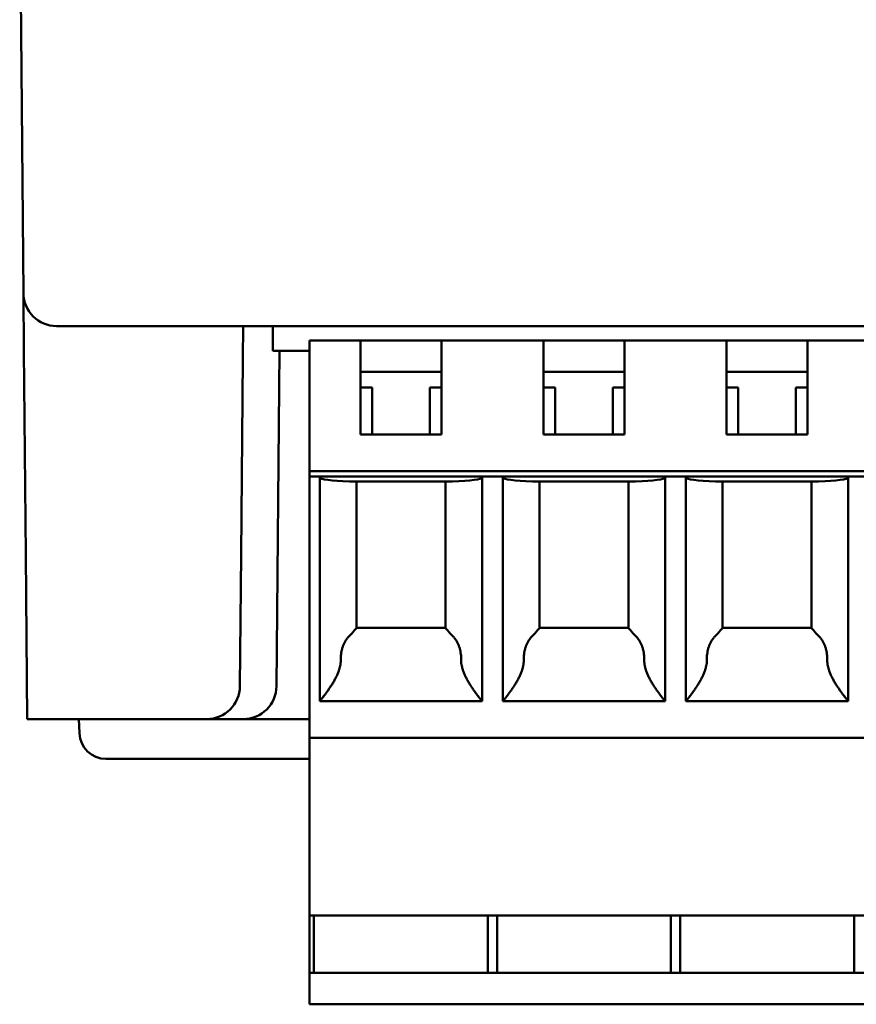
# Model space of a CAD drawing. Header units: inches. Extents: x 1.3 to 23.8, y 0.4 to 18.6.
# Tile 9 of 14: x 9.926 to 10.556, y 12.649 to 13.391. Entities that reach past the tile are written whole.
import ezdxf

# ---------------------------------------------------------------- set-up
doc = ezdxf.new("R2010")
doc.units = ezdxf.units.IN
doc.header["$LTSCALE"] = 0.8
doc.header["$MEASUREMENT"] = 0
doc.layers.add('Visible (ANSI)', color=7, linetype='Continuous', lineweight=50)

msp = doc.modelspace()

# ---------------------------------------------------------------- linework, layer by layer
at = {"layer": 'Visible (ANSI)'}
for p, q in [((9.9259, 13.50403), (9.92869, 13.18482)), ((9.92869, 13.18482), (9.92907, 13.14174)), ((9.97869, 13.16003), (9.95369, 13.16003)), ((9.97869, 13.16003), (11.13612, 13.16003)), ((10.09382, 13.13525), (10.09404, 13.16003)), ((10.11646, 13.16003), (10.11646, 13.14133)), ((10.14402, 13.1492), (10.1824, 13.1492)), ((10.14402, 13.1492), (10.14402, 13.13739)), ((10.1824, 13.1492), (10.24343, 13.1492)), ((10.1824, 13.13739), (10.1824, 13.1492)), ((10.24343, 13.1492), (10.3202, 13.1492)), ((10.24343, 13.1492), (10.24343, 13.13739)), ((10.3202, 13.1492), (10.38122, 13.1492)), ((10.3202, 13.13739), (10.3202, 13.1492)), ((10.45799, 13.1492), (10.38122, 13.1492)), ((10.38122, 13.1492), (10.38122, 13.13739)), ((10.45799, 13.1492), (10.51902, 13.1492)), ((10.45799, 13.13739), (10.45799, 13.1492)), ((10.51902, 13.1492), (10.56132, 13.1492)), ((10.51902, 13.1492), (10.51902, 13.13739)), ((9.93041, 12.98794), (9.92907, 13.14174)), ((10.11646, 13.14133), (10.14402, 13.14133)), ((10.11923, 12.88882), (10.12144, 13.14133)), ((10.09254, 12.98794), (10.09382, 13.13525)), ((10.14402, 13.05077), (10.14402, 13.13739)), ((10.1824, 13.07833), (10.1824, 13.13739)), ((10.24343, 13.13739), (10.24343, 13.07833)), ((10.3202, 13.07833), (10.3202, 13.13739)), ((10.38122, 13.13739), (10.38122, 13.07833)), ((10.45799, 13.07833), (10.45799, 13.13739)), ((10.51902, 13.13739), (10.51902, 13.07833)), ((10.24343, 13.12558), (10.1824, 13.12558)), ((10.38122, 13.12558), (10.3202, 13.12558)), ((10.51902, 13.12558), (10.45799, 13.12558)), ((10.19126, 13.11377), (10.1824, 13.11377)), ((10.19126, 13.11377), (10.19126, 13.07833)), ((10.24343, 13.11377), (10.23457, 13.11377)), ((10.23457, 13.07833), (10.23457, 13.11377)), ((10.32906, 13.11377), (10.3202, 13.11377)), ((10.32906, 13.11377), (10.32906, 13.07833)), ((10.38122, 13.11377), (10.37236, 13.11377)), ((10.37236, 13.07833), (10.37236, 13.11377)), ((10.46685, 13.11377), (10.45799, 13.11377)), ((10.46685, 13.11377), (10.46685, 13.07833)), ((10.51902, 13.11377), (10.51016, 13.11377)), ((10.51016, 13.07833), (10.51016, 13.11377)), ((10.24343, 13.07833), (10.1824, 13.07833)), ((10.38122, 13.07833), (10.3202, 13.07833)), ((10.51902, 13.07833), (10.45799, 13.07833)), ((10.14402, 13.04684), (10.14402, 13.05077)), ((10.14402, 13.05077), (10.56132, 13.05077)), ((10.14402, 12.85786), (10.14402, 13.04684)), ((10.15189, 13.04684), (10.14402, 13.04684)), ((10.15189, 13.04684), (10.27394, 13.04684)), ((10.15189, 12.87755), (10.15189, 13.04684)), ((10.28969, 13.04684), (10.27394, 13.04684)), ((10.27394, 13.04684), (10.27394, 12.87755)), ((10.28969, 13.04684), (10.41173, 13.04684)), ((10.28969, 12.87755), (10.28969, 13.04684)), ((10.42748, 13.04684), (10.41173, 13.04684)), ((10.41173, 13.04684), (10.41173, 12.87755)), ((10.42748, 13.04684), (10.54953, 13.04684)), ((10.42748, 12.87755), (10.42748, 13.04684)), ((10.56132, 13.04684), (10.54953, 13.04684)), ((10.54953, 13.04684), (10.54953, 12.87755)), ((10.25173, 13.0429), (10.1741, 13.0429)), ((10.17945, 13.0429), (10.17945, 12.93266)), ((10.24638, 12.93266), (10.24638, 13.0429)), ((10.38952, 13.0429), (10.3119, 13.0429)), ((10.31725, 13.0429), (10.31725, 12.93266)), ((10.38417, 12.93266), (10.38417, 13.0429)), ((10.52732, 13.0429), (10.44969, 13.0429)), ((10.45504, 13.0429), (10.45504, 12.93266)), ((10.52197, 12.93266), (10.52197, 13.0429)), ((9.93149, 12.86403), (9.93041, 12.98794)), ((10.09254, 12.98794), (10.09167, 12.88882)), ((10.17945, 12.93266), (10.24638, 12.93266)), ((10.31725, 12.93266), (10.38417, 12.93266)), ((10.45504, 12.93266), (10.52197, 12.93266)), ((10.27394, 12.87755), (10.15189, 12.87755)), ((10.41173, 12.87755), (10.28969, 12.87755)), ((10.54953, 12.87755), (10.42748, 12.87755)), ((9.93149, 12.86403), (10.06668, 12.86403)), ((9.97085, 12.85334), (9.97047, 12.86403)), ((10.06668, 12.86403), (10.09423, 12.86403)), ((10.09423, 12.86403), (10.14402, 12.86403)), ((10.14402, 12.85786), (10.14402, 12.84999)), ((10.14402, 12.84999), (10.14402, 12.71613)), ((10.56132, 12.84999), (10.14402, 12.84999)), ((10.14402, 12.83403), (9.99084, 12.83403)), ((10.14402, 12.67282), (10.14402, 12.71613)), ((10.56132, 12.71613), (10.14402, 12.71613)), ((10.14743, 12.67282), (10.14743, 12.71613)), ((10.2784, 12.71613), (10.2784, 12.67282)), ((10.28523, 12.71613), (10.28523, 12.67282)), ((10.41619, 12.71613), (10.41619, 12.67282)), ((10.42302, 12.71613), (10.42302, 12.67282)), ((10.55399, 12.71613), (10.55399, 12.67282)), ((10.14402, 12.65707), (10.14402, 12.67282)), ((10.56132, 12.67282), (10.14402, 12.67282)), ((10.14402, 12.65707), (10.14402, 12.6492)), ((10.56132, 12.6492), (10.14402, 12.6492))]:
    msp.add_line(p, q, dxfattribs=at)
for centre, radius, start, end in [((9.95369, 13.18503), 0.025, 180.5, 270), ((10.06668, 12.88903), 0.025, 270, 359.5), ((10.09423, 12.88903), 0.025, 270, 359.5), ((9.99084, 12.85403), 0.02, 182, 270)]:
    msp.add_arc(centre, radius, start, end, dxfattribs=at)
for centre, start_param, end_param in [((10.19126, 13.04585), 0, 1.11977), ((10.23457, 13.04585), 2.021823, 3.141593), ((10.32906, 13.04585), 0, 1.11977), ((10.37236, 13.04585), 2.021823, 3.141593), ((10.46685, 13.04585), 0, 1.11977), ((10.51016, 13.04585), 2.021823, 3.141593)]:
    msp.add_ellipse(centre, major_axis=(-0.03937, 0), ratio=0.083333, start_param=start_param, end_param=end_param, dxfattribs=at)
for points, knots in [([(10.17486, 12.92742), (10.17433, 12.92695), (10.17383, 12.92645), (10.17336, 12.92592), (10.17289, 12.92539), (10.17244, 12.92484), (10.17203, 12.92426), (10.17161, 12.92368), (10.17122, 12.92308), (10.17086, 12.92245), (10.1705, 12.92182), (10.17017, 12.92117), (10.16987, 12.9205), (10.16957, 12.91983), (10.1693, 12.91913), (10.16905, 12.91842), (10.16881, 12.91771), (10.1686, 12.91698), (10.16842, 12.91623), (10.16824, 12.91549), (10.16809, 12.91473), (10.16797, 12.91396), (10.16785, 12.91319), (10.16777, 12.91241), (10.16771, 12.91162), (10.16765, 12.91084), (10.16763, 12.91006), (10.16764, 12.90926)], [0, 0, 0, 0, 0.111111, 0.111111, 0.111111, 0.222222, 0.222222, 0.222222, 0.333333, 0.333333, 0.333333, 0.444444, 0.444444, 0.444444, 0.555556, 0.555556, 0.555556, 0.666667, 0.666667, 0.666667, 0.777778, 0.777778, 0.777778, 0.888889, 0.888889, 0.888889, 1, 1, 1, 1]), ([(10.17945, 12.93266), (10.17945, 12.93264), (10.17944, 12.93262), (10.17941, 12.93258), (10.17939, 12.93255), (10.17935, 12.9325), (10.1793, 12.93243), (10.17925, 12.93237), (10.17919, 12.93229), (10.17911, 12.9322), (10.17903, 12.93211), (10.17894, 12.932), (10.17883, 12.93188), (10.17872, 12.93176), (10.1786, 12.93162), (10.17846, 12.93146), (10.17832, 12.9313), (10.17816, 12.93113), (10.17799, 12.93093), (10.17781, 12.93073), (10.17762, 12.93052), (10.17741, 12.93028), (10.1772, 12.93004), (10.17697, 12.92978), (10.17673, 12.9295), (10.17649, 12.92922), (10.17624, 12.92892), (10.17598, 12.9286)], [0, 0, 0, 0, 0.111111, 0.111111, 0.111111, 0.222222, 0.222222, 0.222222, 0.333333, 0.333333, 0.333333, 0.444444, 0.444444, 0.444444, 0.555556, 0.555556, 0.555556, 0.666667, 0.666667, 0.666667, 0.777778, 0.777778, 0.777778, 0.888889, 0.888889, 0.888889, 1, 1, 1, 1]), ([(10.24985, 12.9286), (10.24959, 12.92892), (10.24934, 12.92922), (10.24909, 12.9295), (10.24885, 12.92978), (10.24863, 12.93004), (10.24842, 12.93028), (10.24821, 12.93052), (10.24802, 12.93073), (10.24784, 12.93093), (10.24767, 12.93113), (10.24751, 12.9313), (10.24737, 12.93146), (10.24723, 12.93162), (10.24711, 12.93176), (10.247, 12.93188), (10.24689, 12.932), (10.2468, 12.93211), (10.24672, 12.9322), (10.24664, 12.93229), (10.24658, 12.93237), (10.24653, 12.93243), (10.24648, 12.9325), (10.24644, 12.93255), (10.24642, 12.93258), (10.24639, 12.93262), (10.24638, 12.93264), (10.24638, 12.93266)], [0, 0, 0, 0, 0.111111, 0.111111, 0.111111, 0.222222, 0.222222, 0.222222, 0.333333, 0.333333, 0.333333, 0.444444, 0.444444, 0.444444, 0.555556, 0.555556, 0.555556, 0.666667, 0.666667, 0.666667, 0.777778, 0.777778, 0.777778, 0.888889, 0.888889, 0.888889, 1, 1, 1, 1]), ([(10.25097, 12.92742), (10.2515, 12.92695), (10.252, 12.92645), (10.25247, 12.92592), (10.25294, 12.92539), (10.25339, 12.92484), (10.2538, 12.92426), (10.25422, 12.92368), (10.25461, 12.92308), (10.25497, 12.92245), (10.25533, 12.92182), (10.25566, 12.92117), (10.25596, 12.9205), (10.25626, 12.91983), (10.25653, 12.91913), (10.25678, 12.91842), (10.25702, 12.91771), (10.25723, 12.91698), (10.25741, 12.91623), (10.25759, 12.91549), (10.25774, 12.91473), (10.25786, 12.91396), (10.25798, 12.91319), (10.25806, 12.91241), (10.25812, 12.91162), (10.25817, 12.91084), (10.2582, 12.91005), (10.25819, 12.90926)], [0, 0, 0, 0, 0.111111, 0.111111, 0.111111, 0.222222, 0.222222, 0.222222, 0.333333, 0.333333, 0.333333, 0.444444, 0.444444, 0.444444, 0.555556, 0.555556, 0.555556, 0.666667, 0.666667, 0.666667, 0.777778, 0.777778, 0.777778, 0.888889, 0.888889, 0.888889, 1, 1, 1, 1]), ([(10.31265, 12.92742), (10.31212, 12.92695), (10.31163, 12.92645), (10.31115, 12.92592), (10.31068, 12.92539), (10.31024, 12.92484), (10.30982, 12.92426), (10.3094, 12.92368), (10.30902, 12.92308), (10.30866, 12.92245), (10.3083, 12.92182), (10.30796, 12.92117), (10.30766, 12.9205), (10.30736, 12.91983), (10.30709, 12.91913), (10.30685, 12.91842), (10.30661, 12.91771), (10.3064, 12.91698), (10.30622, 12.91623), (10.30604, 12.91549), (10.30589, 12.91473), (10.30577, 12.91396), (10.30565, 12.91319), (10.30556, 12.91241), (10.30551, 12.91162), (10.30545, 12.91084), (10.30543, 12.91006), (10.30543, 12.90926)], [0, 0, 0, 0, 0.111111, 0.111111, 0.111111, 0.222222, 0.222222, 0.222222, 0.333333, 0.333333, 0.333333, 0.444444, 0.444444, 0.444444, 0.555556, 0.555556, 0.555556, 0.666667, 0.666667, 0.666667, 0.777778, 0.777778, 0.777778, 0.888889, 0.888889, 0.888889, 1, 1, 1, 1]), ([(10.31725, 12.93266), (10.31725, 12.93264), (10.31723, 12.93262), (10.31721, 12.93258), (10.31718, 12.93255), (10.31715, 12.9325), (10.3171, 12.93243), (10.31704, 12.93237), (10.31698, 12.93229), (10.3169, 12.9322), (10.31682, 12.93211), (10.31673, 12.932), (10.31663, 12.93188), (10.31652, 12.93176), (10.31639, 12.93162), (10.31625, 12.93146), (10.31611, 12.9313), (10.31596, 12.93113), (10.31578, 12.93093), (10.31561, 12.93073), (10.31542, 12.93052), (10.31521, 12.93028), (10.315, 12.93004), (10.31477, 12.92978), (10.31453, 12.9295), (10.31429, 12.92922), (10.31404, 12.92892), (10.31377, 12.9286)], [0, 0, 0, 0, 0.111111, 0.111111, 0.111111, 0.222222, 0.222222, 0.222222, 0.333333, 0.333333, 0.333333, 0.444444, 0.444444, 0.444444, 0.555556, 0.555556, 0.555556, 0.666667, 0.666667, 0.666667, 0.777778, 0.777778, 0.777778, 0.888889, 0.888889, 0.888889, 1, 1, 1, 1]), ([(10.38765, 12.9286), (10.38738, 12.92892), (10.38713, 12.92922), (10.38689, 12.9295), (10.38665, 12.92978), (10.38642, 12.93004), (10.38621, 12.93028), (10.386, 12.93052), (10.38581, 12.93073), (10.38564, 12.93093), (10.38546, 12.93113), (10.38531, 12.9313), (10.38517, 12.93146), (10.38503, 12.93162), (10.3849, 12.93176), (10.38479, 12.93188), (10.38469, 12.932), (10.38459, 12.93211), (10.38452, 12.9322), (10.38444, 12.93229), (10.38438, 12.93237), (10.38432, 12.93243), (10.38427, 12.9325), (10.38424, 12.93255), (10.38421, 12.93258), (10.38419, 12.93262), (10.38417, 12.93264), (10.38417, 12.93266)], [0, 0, 0, 0, 0.111111, 0.111111, 0.111111, 0.222222, 0.222222, 0.222222, 0.333333, 0.333333, 0.333333, 0.444444, 0.444444, 0.444444, 0.555556, 0.555556, 0.555556, 0.666667, 0.666667, 0.666667, 0.777778, 0.777778, 0.777778, 0.888889, 0.888889, 0.888889, 1, 1, 1, 1]), ([(10.38877, 12.92742), (10.38929, 12.92695), (10.38979, 12.92645), (10.39027, 12.92592), (10.39074, 12.92539), (10.39118, 12.92484), (10.3916, 12.92426), (10.39202, 12.92368), (10.3924, 12.92308), (10.39276, 12.92245), (10.39312, 12.92182), (10.39345, 12.92117), (10.39376, 12.9205), (10.39406, 12.91983), (10.39433, 12.91913), (10.39457, 12.91842), (10.39481, 12.91771), (10.39502, 12.91698), (10.3952, 12.91623), (10.39538, 12.91549), (10.39553, 12.91473), (10.39565, 12.91396), (10.39577, 12.91319), (10.39586, 12.91241), (10.39591, 12.91162), (10.39597, 12.91084), (10.39599, 12.91005), (10.39599, 12.90926)], [0, 0, 0, 0, 0.111111, 0.111111, 0.111111, 0.222222, 0.222222, 0.222222, 0.333333, 0.333333, 0.333333, 0.444444, 0.444444, 0.444444, 0.555556, 0.555556, 0.555556, 0.666667, 0.666667, 0.666667, 0.777778, 0.777778, 0.777778, 0.888889, 0.888889, 0.888889, 1, 1, 1, 1]), ([(10.45045, 12.92742), (10.44992, 12.92695), (10.44942, 12.92645), (10.44895, 12.92592), (10.44848, 12.92539), (10.44803, 12.92484), (10.44762, 12.92426), (10.4472, 12.92368), (10.44681, 12.92308), (10.44645, 12.92245), (10.44609, 12.92182), (10.44576, 12.92117), (10.44546, 12.9205), (10.44516, 12.91983), (10.44489, 12.91913), (10.44464, 12.91842), (10.4444, 12.91771), (10.44419, 12.91698), (10.44401, 12.91623), (10.44383, 12.91549), (10.44368, 12.91473), (10.44356, 12.91396), (10.44344, 12.91319), (10.44336, 12.91241), (10.4433, 12.91162), (10.44325, 12.91084), (10.44322, 12.91006), (10.44323, 12.90926)], [0, 0, 0, 0, 0.111111, 0.111111, 0.111111, 0.222222, 0.222222, 0.222222, 0.333333, 0.333333, 0.333333, 0.444444, 0.444444, 0.444444, 0.555556, 0.555556, 0.555556, 0.666667, 0.666667, 0.666667, 0.777778, 0.777778, 0.777778, 0.888889, 0.888889, 0.888889, 1, 1, 1, 1]), ([(10.45504, 12.93266), (10.45504, 12.93264), (10.45503, 12.93262), (10.455, 12.93258), (10.45498, 12.93255), (10.45494, 12.9325), (10.45489, 12.93243), (10.45484, 12.93237), (10.45478, 12.93229), (10.4547, 12.9322), (10.45462, 12.93211), (10.45453, 12.932), (10.45442, 12.93188), (10.45431, 12.93176), (10.45419, 12.93162), (10.45405, 12.93146), (10.45391, 12.9313), (10.45375, 12.93113), (10.45358, 12.93093), (10.4534, 12.93073), (10.45321, 12.93052), (10.453, 12.93028), (10.45279, 12.93004), (10.45257, 12.92978), (10.45232, 12.9295), (10.45208, 12.92922), (10.45183, 12.92892), (10.45157, 12.9286)], [0, 0, 0, 0, 0.111111, 0.111111, 0.111111, 0.222222, 0.222222, 0.222222, 0.333333, 0.333333, 0.333333, 0.444444, 0.444444, 0.444444, 0.555556, 0.555556, 0.555556, 0.666667, 0.666667, 0.666667, 0.777778, 0.777778, 0.777778, 0.888889, 0.888889, 0.888889, 1, 1, 1, 1]), ([(10.52544, 12.9286), (10.52518, 12.92892), (10.52493, 12.92922), (10.52469, 12.9295), (10.52444, 12.92978), (10.52422, 12.93004), (10.52401, 12.93028), (10.5238, 12.93052), (10.52361, 12.93073), (10.52343, 12.93093), (10.52326, 12.93113), (10.5231, 12.9313), (10.52296, 12.93146), (10.52282, 12.93162), (10.5227, 12.93176), (10.52259, 12.93188), (10.52248, 12.932), (10.52239, 12.93211), (10.52231, 12.9322), (10.52223, 12.93229), (10.52217, 12.93237), (10.52212, 12.93243), (10.52207, 12.9325), (10.52203, 12.93255), (10.52201, 12.93258), (10.52198, 12.93262), (10.52197, 12.93264), (10.52197, 12.93266)], [0, 0, 0, 0, 0.111111, 0.111111, 0.111111, 0.222222, 0.222222, 0.222222, 0.333333, 0.333333, 0.333333, 0.444444, 0.444444, 0.444444, 0.555556, 0.555556, 0.555556, 0.666667, 0.666667, 0.666667, 0.777778, 0.777778, 0.777778, 0.888889, 0.888889, 0.888889, 1, 1, 1, 1]), ([(10.52656, 12.92742), (10.52709, 12.92695), (10.52759, 12.92645), (10.52806, 12.92592), (10.52853, 12.92539), (10.52898, 12.92484), (10.52939, 12.92426), (10.52981, 12.92368), (10.5302, 12.92308), (10.53056, 12.92245), (10.53092, 12.92182), (10.53125, 12.92117), (10.53155, 12.9205), (10.53185, 12.91983), (10.53212, 12.91913), (10.53237, 12.91842), (10.53261, 12.91771), (10.53282, 12.91698), (10.533, 12.91623), (10.53318, 12.91549), (10.53333, 12.91473), (10.53345, 12.91396), (10.53357, 12.91319), (10.53365, 12.91241), (10.53371, 12.91162), (10.53376, 12.91084), (10.53379, 12.91005), (10.53378, 12.90926)], [0, 0, 0, 0, 0.111111, 0.111111, 0.111111, 0.222222, 0.222222, 0.222222, 0.333333, 0.333333, 0.333333, 0.444444, 0.444444, 0.444444, 0.555556, 0.555556, 0.555556, 0.666667, 0.666667, 0.666667, 0.777778, 0.777778, 0.777778, 0.888889, 0.888889, 0.888889, 1, 1, 1, 1]), ([(10.16764, 12.90926), (10.16764, 12.9086), (10.16762, 12.90792), (10.16757, 12.90725), (10.16752, 12.90657), (10.16744, 12.90589), (10.16733, 12.90519), (10.16722, 12.9045), (10.16707, 12.90379), (10.16689, 12.90306), (10.16672, 12.90234), (10.1665, 12.90159), (10.16625, 12.90082), (10.166, 12.90005), (10.1657, 12.89926), (10.16537, 12.89844), (10.16504, 12.89763), (10.16466, 12.89679), (10.16425, 12.89593), (10.16383, 12.89508), (10.16338, 12.89421), (10.1629, 12.89335), (10.16242, 12.89248), (10.16192, 12.89162), (10.16141, 12.89079), (10.16089, 12.88995), (10.16038, 12.88914), (10.15986, 12.88836), (10.15935, 12.88759), (10.15885, 12.88685), (10.15837, 12.88616), (10.15789, 12.88547), (10.15743, 12.88482), (10.157, 12.88422), (10.15656, 12.88362), (10.15615, 12.88307), (10.15577, 12.88256), (10.15539, 12.88205), (10.15504, 12.88158), (10.15472, 12.88116), (10.1544, 12.88074), (10.1541, 12.88036), (10.15384, 12.88001), (10.15357, 12.87967), (10.15333, 12.87937), (10.15313, 12.8791), (10.15292, 12.87884), (10.15273, 12.87861), (10.15258, 12.87841), (10.15243, 12.87822), (10.1523, 12.87806), (10.1522, 12.87793), (10.15209, 12.8778), (10.15202, 12.8777), (10.15197, 12.87764), (10.15192, 12.87758), (10.15189, 12.87755), (10.15189, 12.87755)], [0, 0, 0, 0, 0.052632, 0.052632, 0.052632, 0.105263, 0.105263, 0.105263, 0.157895, 0.157895, 0.157895, 0.210526, 0.210526, 0.210526, 0.263158, 0.263158, 0.263158, 0.315789, 0.315789, 0.315789, 0.368421, 0.368421, 0.368421, 0.421053, 0.421053, 0.421053, 0.473684, 0.473684, 0.473684, 0.526316, 0.526316, 0.526316, 0.578947, 0.578947, 0.578947, 0.631579, 0.631579, 0.631579, 0.684211, 0.684211, 0.684211, 0.736842, 0.736842, 0.736842, 0.789474, 0.789474, 0.789474, 0.842105, 0.842105, 0.842105, 0.894737, 0.894737, 0.894737, 0.947368, 0.947368, 0.947368, 1, 1, 1, 1]), ([(10.25819, 12.90926), (10.25818, 12.9086), (10.25821, 12.90792), (10.25826, 12.90725), (10.25831, 12.90657), (10.25839, 12.90589), (10.2585, 12.90519), (10.25861, 12.9045), (10.25876, 12.90379), (10.25893, 12.90306), (10.25911, 12.90234), (10.25933, 12.90159), (10.25958, 12.90082), (10.25983, 12.90005), (10.26012, 12.89926), (10.26046, 12.89844), (10.26079, 12.89763), (10.26117, 12.89679), (10.26158, 12.89593), (10.262, 12.89508), (10.26245, 12.89421), (10.26293, 12.89335), (10.26341, 12.89248), (10.26391, 12.89162), (10.26442, 12.89079), (10.26493, 12.88995), (10.26545, 12.88914), (10.26596, 12.88836), (10.26647, 12.88759), (10.26698, 12.88685), (10.26746, 12.88616), (10.26794, 12.88547), (10.2684, 12.88482), (10.26883, 12.88422), (10.26927, 12.88362), (10.26968, 12.88307), (10.27006, 12.88256), (10.27044, 12.88205), (10.27079, 12.88158), (10.27111, 12.88116), (10.27143, 12.88074), (10.27173, 12.88036), (10.27199, 12.88001), (10.27226, 12.87967), (10.27249, 12.87937), (10.2727, 12.8791), (10.27291, 12.87884), (10.27309, 12.87861), (10.27325, 12.87841), (10.2734, 12.87822), (10.27353, 12.87806), (10.27363, 12.87793), (10.27374, 12.8778), (10.27381, 12.8777), (10.27386, 12.87764), (10.27391, 12.87758), (10.27394, 12.87755), (10.27394, 12.87755)], [0, 0, 0, 0, 0.052632, 0.052632, 0.052632, 0.105263, 0.105263, 0.105263, 0.157895, 0.157895, 0.157895, 0.210526, 0.210526, 0.210526, 0.263158, 0.263158, 0.263158, 0.315789, 0.315789, 0.315789, 0.368421, 0.368421, 0.368421, 0.421053, 0.421053, 0.421053, 0.473684, 0.473684, 0.473684, 0.526316, 0.526316, 0.526316, 0.578947, 0.578947, 0.578947, 0.631579, 0.631579, 0.631579, 0.684211, 0.684211, 0.684211, 0.736842, 0.736842, 0.736842, 0.789474, 0.789474, 0.789474, 0.842105, 0.842105, 0.842105, 0.894737, 0.894737, 0.894737, 0.947368, 0.947368, 0.947368, 1, 1, 1, 1]), ([(10.30543, 12.90926), (10.30544, 12.9086), (10.30542, 12.90792), (10.30537, 12.90725), (10.30531, 12.90657), (10.30523, 12.90589), (10.30512, 12.90519), (10.30501, 12.9045), (10.30487, 12.90379), (10.30469, 12.90306), (10.30451, 12.90234), (10.3043, 12.90159), (10.30404, 12.90082), (10.30379, 12.90005), (10.3035, 12.89926), (10.30317, 12.89844), (10.30283, 12.89763), (10.30245, 12.89679), (10.30204, 12.89593), (10.30163, 12.89508), (10.30117, 12.89421), (10.3007, 12.89335), (10.30022, 12.89248), (10.29971, 12.89162), (10.2992, 12.89079), (10.29869, 12.88995), (10.29817, 12.88914), (10.29766, 12.88836), (10.29715, 12.88759), (10.29665, 12.88685), (10.29617, 12.88616), (10.29569, 12.88547), (10.29523, 12.88482), (10.29479, 12.88422), (10.29436, 12.88362), (10.29395, 12.88307), (10.29357, 12.88256), (10.29319, 12.88205), (10.29284, 12.88158), (10.29251, 12.88116), (10.29219, 12.88074), (10.2919, 12.88036), (10.29163, 12.88001), (10.29137, 12.87967), (10.29113, 12.87937), (10.29092, 12.8791), (10.29071, 12.87884), (10.29053, 12.87861), (10.29038, 12.87841), (10.29022, 12.87822), (10.29009, 12.87806), (10.28999, 12.87793), (10.28989, 12.8778), (10.28981, 12.8777), (10.28976, 12.87764), (10.28971, 12.87758), (10.28969, 12.87755), (10.28969, 12.87755)], [0, 0, 0, 0, 0.052632, 0.052632, 0.052632, 0.105263, 0.105263, 0.105263, 0.157895, 0.157895, 0.157895, 0.210526, 0.210526, 0.210526, 0.263158, 0.263158, 0.263158, 0.315789, 0.315789, 0.315789, 0.368421, 0.368421, 0.368421, 0.421053, 0.421053, 0.421053, 0.473684, 0.473684, 0.473684, 0.526316, 0.526316, 0.526316, 0.578947, 0.578947, 0.578947, 0.631579, 0.631579, 0.631579, 0.684211, 0.684211, 0.684211, 0.736842, 0.736842, 0.736842, 0.789474, 0.789474, 0.789474, 0.842105, 0.842105, 0.842105, 0.894737, 0.894737, 0.894737, 0.947368, 0.947368, 0.947368, 1, 1, 1, 1]), ([(10.39599, 12.90926), (10.39598, 12.9086), (10.396, 12.90792), (10.39605, 12.90725), (10.3961, 12.90657), (10.39619, 12.90589), (10.3963, 12.90519), (10.39641, 12.9045), (10.39655, 12.90379), (10.39673, 12.90306), (10.39691, 12.90234), (10.39712, 12.90159), (10.39737, 12.90082), (10.39763, 12.90005), (10.39792, 12.89926), (10.39825, 12.89844), (10.39859, 12.89763), (10.39896, 12.89679), (10.39938, 12.89593), (10.39979, 12.89508), (10.40025, 12.89421), (10.40072, 12.89335), (10.4012, 12.89248), (10.40171, 12.89162), (10.40222, 12.89079), (10.40273, 12.88995), (10.40325, 12.88914), (10.40376, 12.88836), (10.40427, 12.88759), (10.40477, 12.88685), (10.40525, 12.88616), (10.40573, 12.88547), (10.40619, 12.88482), (10.40663, 12.88422), (10.40706, 12.88362), (10.40747, 12.88307), (10.40785, 12.88256), (10.40823, 12.88205), (10.40858, 12.88158), (10.40891, 12.88116), (10.40923, 12.88074), (10.40952, 12.88036), (10.40979, 12.88001), (10.41005, 12.87967), (10.41029, 12.87937), (10.4105, 12.8791), (10.41071, 12.87884), (10.41089, 12.87861), (10.41104, 12.87841), (10.4112, 12.87822), (10.41133, 12.87806), (10.41143, 12.87793), (10.41153, 12.8778), (10.41161, 12.8777), (10.41166, 12.87764), (10.41171, 12.87758), (10.41173, 12.87755), (10.41173, 12.87755)], [0, 0, 0, 0, 0.052632, 0.052632, 0.052632, 0.105263, 0.105263, 0.105263, 0.157895, 0.157895, 0.157895, 0.210526, 0.210526, 0.210526, 0.263158, 0.263158, 0.263158, 0.315789, 0.315789, 0.315789, 0.368421, 0.368421, 0.368421, 0.421053, 0.421053, 0.421053, 0.473684, 0.473684, 0.473684, 0.526316, 0.526316, 0.526316, 0.578947, 0.578947, 0.578947, 0.631579, 0.631579, 0.631579, 0.684211, 0.684211, 0.684211, 0.736842, 0.736842, 0.736842, 0.789474, 0.789474, 0.789474, 0.842105, 0.842105, 0.842105, 0.894737, 0.894737, 0.894737, 0.947368, 0.947368, 0.947368, 1, 1, 1, 1]), ([(10.44323, 12.90926), (10.44323, 12.9086), (10.44321, 12.90792), (10.44316, 12.90725), (10.44311, 12.90657), (10.44303, 12.90589), (10.44292, 12.90519), (10.44281, 12.9045), (10.44266, 12.90379), (10.44248, 12.90306), (10.44231, 12.90234), (10.44209, 12.90159), (10.44184, 12.90082), (10.44159, 12.90005), (10.44129, 12.89926), (10.44096, 12.89844), (10.44063, 12.89763), (10.44025, 12.89679), (10.43984, 12.89593), (10.43942, 12.89508), (10.43897, 12.89421), (10.43849, 12.89335), (10.43801, 12.89248), (10.43751, 12.89162), (10.437, 12.89079), (10.43649, 12.88995), (10.43597, 12.88914), (10.43546, 12.88836), (10.43495, 12.88759), (10.43444, 12.88685), (10.43396, 12.88616), (10.43348, 12.88547), (10.43302, 12.88482), (10.43259, 12.88422), (10.43215, 12.88362), (10.43174, 12.88307), (10.43136, 12.88256), (10.43098, 12.88205), (10.43063, 12.88158), (10.43031, 12.88116), (10.42999, 12.88074), (10.42969, 12.88036), (10.42943, 12.88001), (10.42916, 12.87967), (10.42892, 12.87937), (10.42872, 12.8791), (10.42851, 12.87884), (10.42833, 12.87861), (10.42817, 12.87841), (10.42802, 12.87822), (10.42789, 12.87806), (10.42779, 12.87793), (10.42768, 12.8778), (10.42761, 12.8777), (10.42756, 12.87764), (10.42751, 12.87758), (10.42748, 12.87755), (10.42748, 12.87755)], [0, 0, 0, 0, 0.052632, 0.052632, 0.052632, 0.105263, 0.105263, 0.105263, 0.157895, 0.157895, 0.157895, 0.210526, 0.210526, 0.210526, 0.263158, 0.263158, 0.263158, 0.315789, 0.315789, 0.315789, 0.368421, 0.368421, 0.368421, 0.421053, 0.421053, 0.421053, 0.473684, 0.473684, 0.473684, 0.526316, 0.526316, 0.526316, 0.578947, 0.578947, 0.578947, 0.631579, 0.631579, 0.631579, 0.684211, 0.684211, 0.684211, 0.736842, 0.736842, 0.736842, 0.789474, 0.789474, 0.789474, 0.842105, 0.842105, 0.842105, 0.894737, 0.894737, 0.894737, 0.947368, 0.947368, 0.947368, 1, 1, 1, 1]), ([(10.53378, 12.90926), (10.53378, 12.9086), (10.5338, 12.90792), (10.53385, 12.90725), (10.5339, 12.90657), (10.53398, 12.90589), (10.53409, 12.90519), (10.5342, 12.9045), (10.53435, 12.90379), (10.53453, 12.90306), (10.5347, 12.90234), (10.53492, 12.90159), (10.53517, 12.90082), (10.53542, 12.90005), (10.53572, 12.89926), (10.53605, 12.89844), (10.53638, 12.89763), (10.53676, 12.89679), (10.53717, 12.89593), (10.53759, 12.89508), (10.53804, 12.89421), (10.53852, 12.89335), (10.539, 12.89248), (10.5395, 12.89162), (10.54001, 12.89079), (10.54052, 12.88995), (10.54104, 12.88914), (10.54155, 12.88836), (10.54206, 12.88759), (10.54257, 12.88685), (10.54305, 12.88616), (10.54353, 12.88547), (10.54399, 12.88482), (10.54442, 12.88422), (10.54486, 12.88362), (10.54527, 12.88307), (10.54565, 12.88256), (10.54603, 12.88205), (10.54638, 12.88158), (10.5467, 12.88116), (10.54702, 12.88074), (10.54732, 12.88036), (10.54758, 12.88001), (10.54785, 12.87967), (10.54809, 12.87937), (10.54829, 12.8791), (10.5485, 12.87884), (10.54868, 12.87861), (10.54884, 12.87841), (10.54899, 12.87822), (10.54912, 12.87806), (10.54922, 12.87793), (10.54933, 12.8778), (10.5494, 12.8777), (10.54945, 12.87764), (10.5495, 12.87758), (10.54953, 12.87755), (10.54953, 12.87755)], [0, 0, 0, 0, 0.052632, 0.052632, 0.052632, 0.105263, 0.105263, 0.105263, 0.157895, 0.157895, 0.157895, 0.210526, 0.210526, 0.210526, 0.263158, 0.263158, 0.263158, 0.315789, 0.315789, 0.315789, 0.368421, 0.368421, 0.368421, 0.421053, 0.421053, 0.421053, 0.473684, 0.473684, 0.473684, 0.526316, 0.526316, 0.526316, 0.578947, 0.578947, 0.578947, 0.631579, 0.631579, 0.631579, 0.684211, 0.684211, 0.684211, 0.736842, 0.736842, 0.736842, 0.789474, 0.789474, 0.789474, 0.842105, 0.842105, 0.842105, 0.894737, 0.894737, 0.894737, 0.947368, 0.947368, 0.947368, 1, 1, 1, 1])]:
    msp.add_open_spline(points, degree=3, knots=knots, dxfattribs=at)
for points in [[(10.17598, 12.9286), (10.17564, 12.92819), (10.17526, 12.92779), (10.17486, 12.92742)], [(10.24985, 12.9286), (10.25019, 12.92819), (10.25057, 12.92779), (10.25097, 12.92742)], [(10.31377, 12.9286), (10.31343, 12.92819), (10.31306, 12.92779), (10.31265, 12.92742)], [(10.38765, 12.9286), (10.38799, 12.92819), (10.38836, 12.92779), (10.38877, 12.92742)], [(10.45157, 12.9286), (10.45123, 12.92819), (10.45085, 12.92779), (10.45045, 12.92742)], [(10.52544, 12.9286), (10.52578, 12.92819), (10.52616, 12.92779), (10.52656, 12.92742)]]:
    msp.add_open_spline(points, degree=3, dxfattribs=at)

doc.saveas('drawing.dxf')
